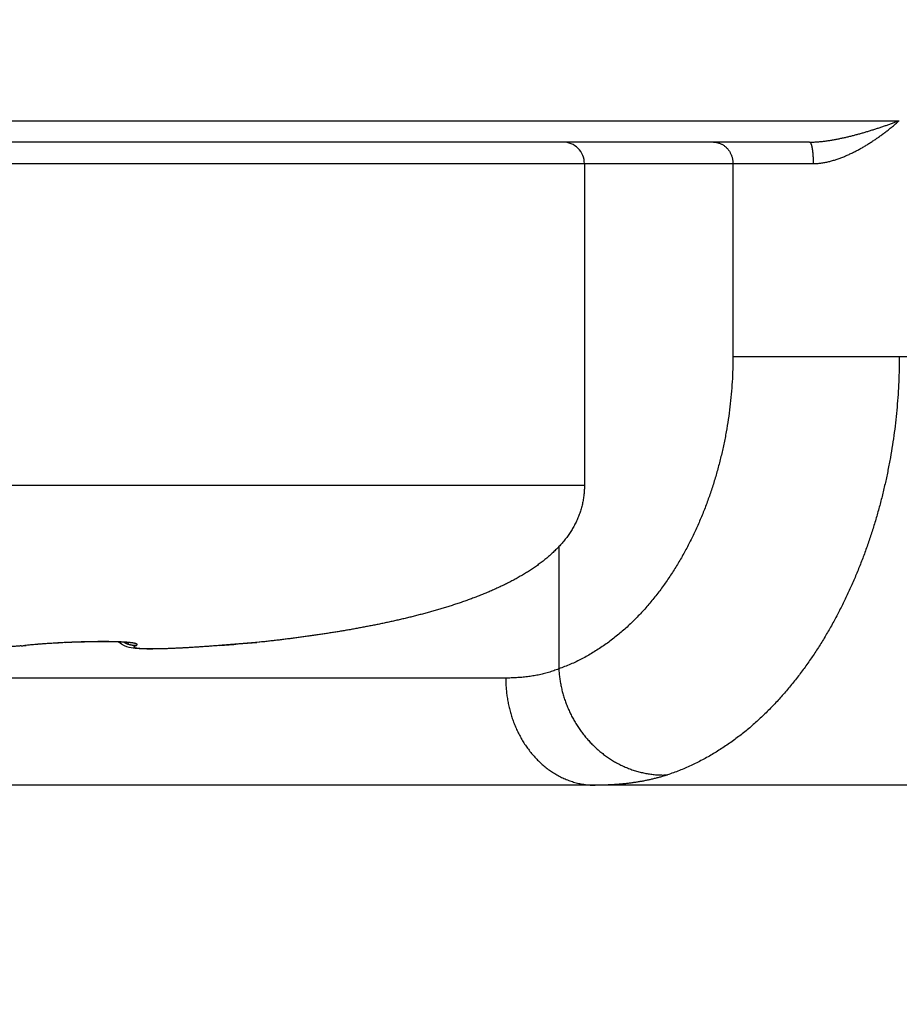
# Model space of a CAD drawing. Header units: millimetres. Extents: x 0 to 1300, y 0 to 891.
# Tile 94 of 141: x 405.87 to 409.97, y 463.58 to 468.17. Entities that reach past the tile are written whole.
import ezdxf

# ---------------------------------------------------------------- set-up
doc = ezdxf.new("R2010")
doc.units = ezdxf.units.MM
doc.header["$LTSCALE"] = 0.545669
doc.layers.add('NoLayerName_001', color=7, linetype='Continuous')
doc.styles.get("Standard").update_dxf_attribs({"font": 'txt', "bigfont": 'extfont2'})
doc.dimstyles.get("Standard").update_dxf_attribs({"dimtxt": 2.5, "dimasz": 2.5, "dimexe": 1, "dimexo": 1, "dimtad": 1, "dimdec": 3, "dimzin": 0, "dimdsep": 46, "dimtxsty": 'Standard', "dimcen": 2.5, "dimadec": 3, "dimazin": 0, "dimtfac": 0.75, "dimtdec": 3, "dimtmove": 0, "dimatfit": 3, "dimfxl": 1, "dimarcsym": 0})

# ---------------------------------------------------------------- blocks, each defined once
blk = doc.blocks.new('_OPEN30')
at = {"color": 0, "linetype": 'ByBlock', "lineweight": -2}
for p, q in [((-1, 0.267949), (0, 0)), ((0, 0), (-1, -0.267949)), ((0, 0), (-1, 0))]:
    blk.add_line(p, q, dxfattribs=at)
blk = doc.blocks.new('*D53')
at = {"layer": 'Defpoints', "color": 0}
for p in [(361.0501, 468.022), (415.0001, 467.2794), (361.0501, 447.6622)]:
    blk.add_point(p, dxfattribs=at)
at = {"layer": 'NoLayerName_001', "color": 0, "linetype": 'Continuous', "lineweight": 13}
for p, q in [((361.0501, 465.022), (361.0501, 444.6622)), ((415.0001, 464.2794), (415.0001, 444.6622)), ((410.5001, 447.6622), (365.5501, 447.6622))]:
    blk.add_line(p, q, dxfattribs=at)
at = {"layer": 'NoLayerName_001', "color": 0, "lineweight": 13, "xscale": 4.5, "yscale": 4.5, "zscale": 4.5, "rotation": 180}
blk.add_blockref('_OPEN30', (361.0501, 447.6622), dxfattribs=at)
at = {"layer": 'NoLayerName_001', "color": 0, "lineweight": 13, "xscale": 4.5, "yscale": 4.5, "zscale": 4.5}
blk.add_blockref('_OPEN30', (415.0001, 447.6622), dxfattribs=at)
at = {"layer": 'NoLayerName_001', "color": 0, "lineweight": 13, "insert": (388.0251, 456.8152), "char_height": 10.5, "attachment_point": 5}
blk.add_mtext('\\W0.8000;５４', dxfattribs=at)
blk = doc.blocks.new('*D54')
at = {"layer": 'Defpoints', "color": 0}
for p in [(327.5, 537.5), (625, 535), (327.5, 404.6746)]:
    blk.add_point(p, dxfattribs=at)
at = {"layer": 'NoLayerName_001', "color": 0, "linetype": 'Continuous', "lineweight": 13}
for p, q in [((327.5, 534.5), (327.5, 401.6746)), ((625, 532), (625, 401.6746)), ((620.5, 404.6746), (332, 404.6746))]:
    blk.add_line(p, q, dxfattribs=at)
at = {"layer": 'NoLayerName_001', "color": 0, "lineweight": 13, "xscale": 4.5, "yscale": 4.5, "zscale": 4.5}
for p, rotation in [((327.5, 404.6746), 180), ((625, 404.6746), 360)]:
    blk.add_blockref('_OPEN30', p, dxfattribs=dict(at, rotation=rotation))
at = {"layer": 'NoLayerName_001', "color": 0, "lineweight": 13, "insert": (476.25, 413.8959), "char_height": 10.5, "attachment_point": 5}
blk.add_mtext('\\W0.8000;２９８', dxfattribs=at)

msp = doc.modelspace()

# ---------------------------------------------------------------- linework, layer by layer
at = {"layer": 'NoLayerName_001', "color": 60, "linetype": 'Continuous', "lineweight": 25}
for p, q in [((403.04653548, 467.7), (409.96868114, 467.7)), ((409.5505018, 467.6), (403.48031699, 467.6)), ((403.48498241, 467.5), (409.56711399, 467.5)), ((408.5005072, 467.5), (408.5005072, 466)), ((409.19298821, 467.5), (409.19298821, 466.6)), ((409.19298821, 466.6), (415.0505072, 466.6)), ((403.40102091, 466), (408.5005072, 466)), ((408.38078356, 465.7124272), (408.38078356, 465.14279636)), ((406.20692969, 465.26890948), (406.18396997, 465.26849149)), ((406.22468528, 465.26912375), (406.2033344, 465.26885602)), ((406.24171316, 465.26923243), (406.22198856, 465.2690997)), ((406.25796138, 465.26923616), (406.23986412, 465.26922467)), ((406.27338403, 465.26913885), (406.25690046, 465.26923711)), ((406.28792609, 465.2689476), (406.27338403, 465.26913885)), ((406.30236945, 465.26864772), (406.28820351, 465.26894494)), ((407.00924146, 465.26962747), (406.96707468, 465.26593614)), ((407.01161978, 465.26986519), (406.99494343, 465.26839635)), ((407.01162378, 465.26986513), (407.00924146, 465.26962747)), ((405.91262387, 465.25343748), (405.86719246, 465.2491339)), ((405.89038605, 465.25190123), (405.89772086, 465.25198859)), ((405.93166602, 465.25514908), (405.90914629, 465.25310481)), ((405.95151731, 465.25680001), (405.92720882, 465.25475908)), ((405.9655292, 465.25789182), (405.94605015, 465.25635882)), ((405.98552168, 465.25935199), (405.95151731, 465.25680001)), ((406.00590252, 465.26073142), (405.97201472, 465.25837815)), ((406.02655143, 465.26201958), (405.99301834, 465.25987093)), ((406.04735322, 465.2632109), (406.01439317, 465.26127129)), ((406.06819694, 465.26430416), (406.03600948, 465.26257465)), ((406.08897919, 465.26529456), (406.05773864, 465.26377091)), ((406.10959576, 465.26617561), (406.07945842, 465.26485338)), ((406.12995142, 465.26694547), (406.10105636, 465.26582117)), ((406.14994756, 465.26760551), (406.12241303, 465.26667291)), ((406.1694909, 465.26815362), (406.14341928, 465.26740247)), ((406.18850847, 465.2685877), (406.16397145, 465.26800775)), ((406.31549616, 465.26826), (406.30154164, 465.26866871)), ((406.32751692, 465.26779295), (406.31419124, 465.26830594)), ((406.3383877, 465.26725466), (406.32584385, 465.26786565)), ((406.81187157, 465.25285147), (406.75923544, 465.24868304)), ((406.79994107, 465.25190122), (406.7992163, 465.25181861)), ((406.96707468, 465.26593614), (406.81187157, 465.25285147)), ((406.99494343, 465.26839635), (406.97321276, 465.26649662)), ((408.13330818, 465.1), (402.94350867, 465.1)), ((412.0505072, 464.6), (378.65050728, 464.6))]:
    msp.add_line(p, q, dxfattribs=at)
for points in [[(406.34222038, 465.25769316), (406.32935259, 465.26737931), (406.32902541, 465.26771826)], [(406.37434341, 465.26407738), (406.37534885, 465.26382051), (406.37529416, 465.26382357), (406.37307726, 465.26419481), (406.3691348, 465.26473527), (406.36352661, 465.26536594), (406.35647906, 465.26601736), (406.34804718, 465.26665776), (406.3383877, 465.26725466)], [(406.43562032, 465.23599932), (406.42489219, 465.2365016), (406.41486472, 465.23716749), (406.4053971, 465.2380281), (406.39619447, 465.23915417), (406.387035, 465.24065374), (406.37740535, 465.24276623), (406.36674592, 465.24592637), (406.35508952, 465.25062039), (406.34222038, 465.25769316)], [(406.75923544, 465.24868304), (406.73036549, 465.24657042), (406.70252167, 465.24465796), (406.67575915, 465.24294102), (406.65012351, 465.24141454), (406.62565354, 465.24007326), (406.60237743, 465.2389116), (406.58032045, 465.23792409), (406.5594849, 465.23710462), (406.53986681, 465.23644735), (406.52147276, 465.23594729), (406.50429688, 465.23559939), (406.48832022, 465.23539873), (406.47352204, 465.23534095), (406.45984551, 465.2354225), (406.44724808, 465.23564137), (406.43562032, 465.23599932)]]:
    msp.add_lwpolyline(points, dxfattribs=at)
for centre, radius, start, end in [((408.4005072, 467.5), 0.1, 0, 90.00003081), ((405.67395876, 467.4053112), 2.16425859, 275.28918531, 275.7392084), ((406.11916145, 462.97710078), 2.2862806, 95.56642768, 95.74288518), ((406.16017461, 462.54901267), 2.71632837, 95.00032366, 95.55156385), ((404.27606795, 496.25033367), 31.10100881, 274.654719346, 274.975059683)]:
    msp.add_arc(centre, radius, start, end, dxfattribs=at)
for points, knots in [([(409.5505018, 467.6), (409.55625577, 467.60010375), (409.56776971, 467.6001652), (409.58502045, 467.6011342), (409.60224546, 467.60255891), (409.6194347, 467.60448362), (409.6365797, 467.60682776), (409.65367147, 467.60954492), (409.67070353, 467.61257782), (409.68767398, 467.61588204), (409.70458129, 467.61944325), (409.72142874, 467.62324377), (409.73821984, 467.62726711), (409.75495816, 467.63149644), (409.77164721, 467.63591523), (409.78829074, 467.64050606), (409.80489027, 467.64525957), (409.82144674, 467.65016807), (409.83796117, 467.65522341), (409.85443457, 467.66041755), (409.87086794, 467.66574245), (409.88726233, 467.67119001), (409.90361863, 467.6767524), (409.9199382, 467.68242068), (409.93622082, 467.68819014), (409.95247205, 467.6940403), (409.96327606, 467.69802025), (409.96868114, 467.7)], [0, 0, 0, 0, 0.01726471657, 0.03453493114, 0.05181698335, 0.06911224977, 0.08641767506, 0.1037262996, 0.12102782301, 0.13831517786, 0.15559157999, 0.17286081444, 0.19012593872, 0.207389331, 0.22465273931, 0.24191731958, 0.2591836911, 0.27645217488, 0.2937228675, 0.31099565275, 0.32827021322, 0.34554604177, 0.362822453, 0.38009859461, 0.39737345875, 0.41464589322, 0.43191461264, 0.43191461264, 0.43191461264, 0.43191461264]), ([(409.56711399, 467.5), (409.57318954, 467.5002073), (409.58536448, 467.50033038), (409.60355087, 467.50226894), (409.62163953, 467.50511668), (409.63958899, 467.50896107), (409.65736367, 467.51363949), (409.67492619, 467.51905869), (409.69225262, 467.52510582), (409.70933183, 467.53171021), (409.72616319, 467.53883516), (409.74275963, 467.54644188), (409.75913408, 467.55449344), (409.77529959, 467.56295251), (409.79126922, 467.57178188), (409.80705646, 467.58094481), (409.82266153, 467.59042822), (409.83808445, 467.60021878), (409.85332529, 467.61030321), (409.8683841, 467.62066822), (409.88326091, 467.63130055), (409.89795592, 467.64218678), (409.91246865, 467.65331421), (409.92680107, 467.66466737), (409.94094615, 467.67624112), (409.95493032, 467.6879919), (409.96408516, 467.69601441), (409.96868114, 467.7)], [0, 0, 0, 0, 0.01823726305, 0.03649870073, 0.05480457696, 0.07315669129, 0.09154070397, 0.10992838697, 0.12828100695, 0.14658411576, 0.16485384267, 0.18310442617, 0.20134670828, 0.2195883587, 0.23783411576, 0.25608618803, 0.27434556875, 0.29261260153, 0.31088695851, 0.32916767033, 0.34745315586, 0.36574125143, 0.38402923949, 0.4023138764, 0.42059141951, 0.4388576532, 0.45710791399, 0.45710791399, 0.45710791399, 0.45710791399]), ([(409.10155086, 467.6), (409.10352814, 467.59992637), (409.10749582, 467.59988471), (409.11341875, 467.59918487), (409.11929726, 467.59812181), (409.12509638, 467.59663919), (409.13078335, 467.59476952), (409.13632563, 467.5925211), (409.14169422, 467.58990609), (409.14686771, 467.58693903), (409.15182977, 467.58363374), (409.15656491, 467.58000333), (409.16105758, 467.57606088), (409.16529253, 467.5718198), (409.16925233, 467.56729321), (409.17292906, 467.56250496), (409.17631773, 467.55748145), (409.17941232, 467.55224856), (409.18220697, 467.54683235), (409.18469575, 467.54125878), (409.18687263, 467.53555381), (409.18873189, 467.5297434), (409.19026641, 467.52385346), (409.19147422, 467.51791), (409.19233401, 467.51193863), (409.19289604, 467.50596637), (409.1929294, 467.50198245), (409.19298821, 467.5)], [0, 0, 0, 0, 0.0059359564, 0.01189258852, 0.01786556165, 0.02384845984, 0.02983344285, 0.03581188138, 0.04177744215, 0.04773460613, 0.05369022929, 0.05965058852, 0.06562157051, 0.07160886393, 0.07761789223, 0.0836512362, 0.08970814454, 0.09578568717, 0.10187914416, 0.10798236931, 0.11408813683, 0.12018847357, 0.1262749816, 0.13233915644, 0.13837270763, 0.14436788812, 0.1503178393, 0.1503178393, 0.1503178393, 0.1503178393]), ([(409.5505018, 467.6), (409.55137909, 467.59956223), (409.55339028, 467.59895274), (409.55506464, 467.59630394), (409.55639299, 467.59367151), (409.55740485, 467.59090506), (409.55834407, 467.58812607), (409.55917577, 467.5852956), (409.55992337, 467.58243128), (409.5605937, 467.57953767), (409.56119804, 467.5766229), (409.56174646, 467.57369414), (409.56224935, 467.57075851), (409.56271738, 467.56782126), (409.56315196, 467.56488411), (409.56355472, 467.56194712), (409.56392736, 467.55901002), (409.56427159, 467.55607251), (409.56458909, 467.55313432), (409.56488159, 467.55019515), (409.56515077, 467.54725473), (409.56539833, 467.54431276), (409.56562598, 467.54136897), (409.5658354, 467.5384231), (409.56602834, 467.53547505), (409.56620504, 467.53252486), (409.56636561, 467.52957273), (409.56651021, 467.52661891), (409.56663898, 467.52366366), (409.56675207, 467.52070722), (409.5668496, 467.51774985), (409.56693175, 467.51479181), (409.5669986, 467.51183334), (409.56705046, 467.5088747), (409.56708687, 467.50591614), (409.56711026, 467.50295792), (409.56711155, 467.5009859), (409.56711399, 467.5)], [0, 0, 0, 0, 0.00294135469, 0.00601679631, 0.00895529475, 0.01187929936, 0.01481522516, 0.01776402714, 0.02072485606, 0.02369569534, 0.02667353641, 0.02965454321, 0.0326342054, 0.03560849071, 0.03857726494, 0.04154140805, 0.04450174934, 0.04745906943, 0.0504141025, 0.05336753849, 0.05632002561, 0.05927217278, 0.06222455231, 0.06517770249, 0.06813204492, 0.07108755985, 0.0740440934, 0.07700148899, 0.07995958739, 0.08291822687, 0.08587724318, 0.08883646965, 0.09179573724, 0.0947548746, 0.09771370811, 0.10067206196, 0.10362975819, 0.10362975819, 0.10362975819, 0.10362975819]), ([(409.19298821, 466.6), (409.19269568, 466.58042255), (409.19253585, 466.5412336), (409.18973953, 466.48247785), (409.18541883, 466.42376216), (409.17930076, 466.36515152), (409.17146268, 466.3067074), (409.16188794, 466.24849223), (409.1505851, 466.19056817), (409.13755585, 466.13299748), (409.12280405, 466.07584231), (409.10633182, 466.01916526), (409.08814643, 465.96302892), (409.06823543, 465.90750476), (409.04656327, 465.85267658), (409.02309995, 465.79862872), (408.99781417, 465.74544605), (408.97067481, 465.69321344), (408.94165112, 465.64201554), (408.91071069, 465.5919385), (408.87783505, 465.5430746), (408.84299465, 465.49555641), (408.80612822, 465.44957819), (408.76719344, 465.40534517), (408.72614619, 465.36306522), (408.68294279, 465.32294696), (408.63755451, 465.28520973), (408.59001256, 465.25012082), (408.54044909, 465.21791044), (408.48895106, 465.18907275), (408.43592206, 465.16328758), (408.39901621, 465.14993935), (408.38078356, 465.14279636)], [0, 0, 0, 0, 0.0587388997, 0.1175499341, 0.1764223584, 0.235345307, 0.2943079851, 0.3532998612, 0.4123108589, 0.4713315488, 0.5303533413, 0.5893686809, 0.6483710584, 0.7073509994, 0.7662981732, 0.8252077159, 0.8840809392, 0.9429257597, 1.0017571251, 1.0605974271, 1.1194759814, 1.1783930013, 1.2373129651, 1.2962172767, 1.3551102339, 1.4140213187, 1.4730072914, 1.5320958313, 1.591191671, 1.6502065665, 1.7090899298, 1.7678356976, 1.7678356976, 1.7678356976, 1.7678356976]), ([(409.96862735, 466.60000004), (409.96840958, 466.5803209), (409.96829247, 466.54093445), (409.96620252, 466.48185758), (409.96297216, 466.42277923), (409.9583978, 466.3637394), (409.95253819, 466.30477617), (409.94538169, 466.24592815), (409.93693554, 466.18723379), (409.92720192, 466.1287316), (409.91618436, 466.07046005), (409.90388601, 466.01245765), (409.89031013, 465.95476288), (409.87546001, 465.89741422), (409.85933856, 465.84045021), (409.84194952, 465.78390689), (409.82328854, 465.72781753), (409.80334053, 465.67221392), (409.78209137, 465.6171247), (409.75952667, 465.5625784), (409.73563131, 465.50860418), (409.71039584, 465.45523411), (409.68379817, 465.40251623), (409.65580556, 465.35051491), (409.62639053, 465.29929734), (409.59552455, 465.24893156), (409.56318336, 465.19948927), (409.52934501, 465.15105454), (409.49398634, 465.1037273), (409.4570895, 465.05761261), (409.41863559, 465.01281646), (409.37860518, 464.96943942), (409.33693697, 464.9276135), (409.29356454, 464.8874735), (409.24842944, 464.84915496), (409.20150936, 464.81283624), (409.15288408, 464.77865443), (409.10259842, 464.74693833), (409.05098988, 464.7174449), (409.01519092, 464.70052904), (408.99748265, 464.69173681)], [0, 0, 0, 0, 0.0590410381, 0.1181498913, 0.1773167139, 0.2365314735, 0.2957840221, 0.3550641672, 0.4143617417, 0.473666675, 0.5329690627, 0.5922592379, 0.651527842, 0.7107658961, 0.769964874, 0.8291169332, 0.888221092, 0.9472857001, 1.006321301, 1.0653401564, 1.124356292, 1.1833847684, 1.2424280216, 1.3014788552, 1.3605340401, 1.4195950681, 1.4786680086, 1.5377486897, 1.5968193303, 1.6558681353, 1.714891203, 1.7738946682, 1.832904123, 1.8919633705, 1.9511330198, 2.0104670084, 2.0699073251, 2.1293681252, 2.1887799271, 2.2480924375, 2.2480924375, 2.2480924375, 2.2480924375]), ([(408.5005072, 466), (408.50031311, 465.9925694), (408.50021411, 465.97769168), (408.4983292, 465.95544541), (408.49534134, 465.93332935), (408.49102063, 465.91143223), (408.48544088, 465.88982082), (408.47860313, 465.8685604), (408.47055559, 465.84771148), (408.46136646, 465.82732712), (408.45109978, 465.80746329), (408.43982044, 465.78817361), (408.42758328, 465.76950381), (408.41445452, 465.75147285), (408.40049415, 465.73408567), (408.3857776, 465.71733163), (408.37039072, 465.70118669), (408.35440384, 465.68563075), (408.33787306, 465.67064821), (408.32085352, 465.65621869), (408.30339875, 465.64232144), (408.28555748, 465.62893217), (408.26736476, 465.61603308), (408.24885151, 465.6036028), (408.23004745, 465.59161945), (408.21098178, 465.58005954), (408.19167858, 465.56890312), (408.17215734, 465.5581336), (408.15243711, 465.54773278), (408.13253654, 465.5376827), (408.11247315, 465.52796439), (408.09226017, 465.51856369), (408.07190941, 465.50946614), (408.05143237, 465.50065708), (408.03084038, 465.49212153), (408.01014353, 465.48384516), (407.98934879, 465.47581906), (407.96846383, 465.46803051), (407.94749244, 465.460478), (407.92645212, 465.45311851), (407.91235604, 465.44841531), (407.90531667, 465.44603832)], [0, 0, 0, 0, 0.02229940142, 0.04461269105, 0.0669222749, 0.08922374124, 0.11152776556, 0.13384619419, 0.15618438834, 0.17853717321, 0.20089273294, 0.22323376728, 0.24554347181, 0.26783315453, 0.29012063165, 0.31241436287, 0.33471210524, 0.35701209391, 0.37931817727, 0.40162949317, 0.42394010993, 0.44624283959, 0.4685406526, 0.49083721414, 0.5131335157, 0.53542821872, 0.55772133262, 0.58001466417, 0.60230867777, 0.62460244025, 0.64689438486, 0.66918527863, 0.69147611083, 0.71376705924, 0.73605754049, 0.75834705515, 0.780636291, 0.80292572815, 0.82521543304, 0.84750509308, 0.86979469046, 0.86979469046, 0.86979469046, 0.86979469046]), ([(407.90531667, 465.44603832), (407.89825462, 465.44372895), (407.88414583, 465.43906186), (407.8628883, 465.4323505), (407.84157878, 465.4258032), (407.82021072, 465.4194447), (407.79879076, 465.41325958), (407.777322, 465.40724319), (407.7558085, 465.40138797), (407.73425405, 465.39568724), (407.71266236, 465.39013367), (407.69103626, 465.38472145), (407.66937736, 465.37944749), (407.64768711, 465.3743081), (407.62596688, 465.36929975), (407.60421809, 465.36441886), (407.58244212, 465.35966186), (407.56064038, 465.35502517), (407.53881426, 465.35050523), (407.51696515, 465.34609845), (407.49509444, 465.34180128), (407.47320341, 465.33761009), (407.45129302, 465.33352221), (407.42936415, 465.32953502), (407.40741761, 465.32564591), (407.38545425, 465.32185223), (407.36347489, 465.31815135), (407.34148036, 465.31454064), (407.31947151, 465.31101746), (407.29744916, 465.3075792), (407.27541414, 465.30422321), (407.25336728, 465.30094684), (407.23130929, 465.29774756), (407.20924065, 465.29462406), (407.18716177, 465.29157495), (407.16507307, 465.2885988), (407.14297495, 465.28569439), (407.1208679, 465.28285961), (407.09875202, 465.28009581), (407.07662892, 465.27739134), (407.06187256, 465.27565251), (407.05449537, 465.27477508)], [0, 0, 0, 0, 0.02229015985, 0.04458134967, 0.06687382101, 0.08916761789, 0.11146258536, 0.13375837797, 0.15605446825, 0.17835015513, 0.20064458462, 0.22293735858, 0.24522885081, 0.26751942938, 0.28980939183, 0.31209896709, 0.33438831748, 0.35667754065, 0.37896667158, 0.40125568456, 0.42354449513, 0.44583301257, 0.4681213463, 0.49040964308, 0.51269801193, 0.53498652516, 0.55727521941, 0.57956409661, 0.60185312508, 0.62414224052, 0.64643134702, 0.66872031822, 0.69100905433, 0.71329758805, 0.73558596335, 0.75787420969, 0.78016234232, 0.80245036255, 0.82473825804, 0.84702600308, 0.86931355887, 0.86931355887, 0.86931355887, 0.86931355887]), ([(406.35446843, 465.26743893), (406.3496811, 465.26769736), (406.34010852, 465.26825872), (406.32573579, 465.26883381), (406.31135779, 465.26927566), (406.29697475, 465.26957488), (406.28258906, 465.26976048), (406.26820247, 465.2698509), (406.25381631, 465.26986852), (406.23943121, 465.26981723), (406.22504735, 465.2696995), (406.21066474, 465.26951815), (406.1962834, 465.26927592), (406.18190337, 465.26897557), (406.16752466, 465.26861984), (406.15314731, 465.26821154), (406.13877136, 465.26775323), (406.12439693, 465.26724534), (406.11002416, 465.26668847), (406.0956532, 465.26608318), (406.0812842, 465.26543003), (406.06691729, 465.26472957), (406.05255262, 465.2639824), (406.03819034, 465.26318898), (406.02383059, 465.26235019), (406.00947369, 465.26146417), (405.99512005, 465.26052832), (405.98077007, 465.25953999), (405.96642411, 465.2584974), (405.95208279, 465.25739537), (405.93774566, 465.25624147), (405.92819278, 465.25541089), (405.92341571, 465.25500326)], [0, 0, 0, 0, 0.01438290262, 0.02876623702, 0.04315085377, 0.05753691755, 0.07192399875, 0.08631116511, 0.10069730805, 0.11508234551, 0.12946656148, 0.14385020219, 0.15823347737, 0.17261656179, 0.18699959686, 0.2013826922, 0.21576591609, 0.23014928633, 0.24453280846, 0.25891648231, 0.27330030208, 0.28768425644, 0.30206832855, 0.31645249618, 0.33083672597, 0.34522093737, 0.35960504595, 0.37398899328, 0.38837274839, 0.40275630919, 0.41713970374, 0.4315229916, 0.4315229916, 0.4315229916, 0.4315229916]), ([(407.05449537, 465.27477508), (407.04711574, 465.27391919), (407.03235897, 465.27218636), (407.01759256, 465.27053782), (407.01021061, 465.26970301)], [0, 0, 0, 0, 0.022287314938, 0.044574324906, 0.044574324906, 0.044574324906, 0.044574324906]), ([(405.87346584, 465.25026777), (405.86726804, 465.24971649), (405.85487522, 465.24858117), (405.8362687, 465.24707477), (405.81765334, 465.24567706), (405.79902833, 465.24440273), (405.78039533, 465.24323897), (405.76175531, 465.24218032), (405.74310945, 465.24121937), (405.72445886, 465.24034921), (405.70580467, 465.23956296), (405.68714788, 465.238853), (405.66848909, 465.23821581), (405.64982859, 465.23765077), (405.63116657, 465.23715655), (405.61250326, 465.23673204), (405.59383883, 465.23637603), (405.57517351, 465.23608752), (405.55650749, 465.23586466), (405.53784096, 465.23570889), (405.51917415, 465.23560929), (405.50672949, 465.23560385), (405.5005072, 465.23559351)], [0, 0, 0, 0, 0.01866678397, 0.03733380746, 0.05600141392, 0.07466980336, 0.09333904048, 0.11200906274, 0.13067968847, 0.14935062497, 0.16802147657, 0.18669177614, 0.20536135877, 0.22403033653, 0.24269881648, 0.26136689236, 0.28003464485, 0.29870214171, 0.31736943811, 0.33603657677, 0.35470358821, 0.37337049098, 0.37337049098, 0.37337049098, 0.37337049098]), ([(406.41006222, 465.25190122), (406.40906541, 465.25186712), (406.40707132, 465.25177609), (406.40407525, 465.25177639), (406.40107797, 465.25185786), (406.39808206, 465.25203487), (406.39509085, 465.25230302), (406.39210749, 465.25266294), (406.38913516, 465.25311393), (406.38617703, 465.25365562), (406.38323628, 465.25428758), (406.38031607, 465.25500938), (406.37741957, 465.25582059), (406.37454957, 465.25671975), (406.37170885, 465.25770545), (406.36890017, 465.2587763), (406.36612624, 465.25993081), (406.36338997, 465.26116781), (406.36069356, 465.26248502), (406.35804178, 465.2638843), (406.35542989, 465.265352), (406.35373476, 465.26640616), (406.35288198, 465.26692345)], [0, 0, 0, 0, 0.002992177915, 0.005987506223, 0.008985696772, 0.011986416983, 0.014989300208, 0.017993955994, 0.020999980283, 0.024006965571, 0.027014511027, 0.030022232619, 0.033029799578, 0.036036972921, 0.039043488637, 0.042049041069, 0.045053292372, 0.048055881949, 0.051056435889, 0.054054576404, 0.057049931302, 0.060042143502, 0.060042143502, 0.060042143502, 0.060042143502]), ([(406.37886579, 465.26552417), (406.37847924, 465.2655628), (406.37770619, 465.26564073), (406.37654623, 465.26575359), (406.37538603, 465.26586406), (406.37422557, 465.26597169), (406.37306487, 465.26607663), (406.37190393, 465.26617884), (406.37074276, 465.26627836), (406.36958137, 465.26637527), (406.36841977, 465.26646967), (406.36725797, 465.26656164), (406.366096, 465.26665128), (406.36493384, 465.26673868), (406.36338409, 465.26685233), (406.36144652, 465.26698928), (406.3591209, 465.2671459), (406.35679491, 465.2672964), (406.35524389, 465.26739094), (406.35446843, 465.26743893)], [0, 0, 0, 0, 0.0011654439, 0.002330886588, 0.003496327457, 0.004661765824, 0.005827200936, 0.006992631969, 0.008158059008, 0.009323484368, 0.010488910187, 0.011654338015, 0.012819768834, 0.013985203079, 0.01515064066, 0.017481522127, 0.019812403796, 0.02214326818, 0.024474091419, 0.024474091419, 0.024474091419, 0.024474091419]), ([(406.41006222, 465.25190122), (406.41041657, 465.25206136), (406.4111308, 465.25236955), (406.41216731, 465.25290355), (406.41317344, 465.25349629), (406.41410655, 465.2542022), (406.41494512, 465.25503533), (406.4153449, 465.25621083), (406.41490777, 465.25737527), (406.41403431, 465.25817177), (406.41305589, 465.25881399), (406.41202072, 465.25934827), (406.41095467, 465.25981717), (406.4098606, 465.26022589), (406.40874744, 465.26058928), (406.40762213, 465.26091914), (406.40649155, 465.26122973), (406.40535807, 465.26152441), (406.40422206, 465.26180314), (406.40308372, 465.2620669), (406.40194316, 465.26231647), (406.40080053, 465.26255265), (406.39965595, 465.26277624), (406.39850956, 465.26298806), (406.39736148, 465.26318891), (406.39621187, 465.26337959), (406.39506084, 465.2635609), (406.39390853, 465.26373366), (406.39275507, 465.26389867), (406.39160061, 465.26405672), (406.39044526, 465.26420863), (406.38928916, 465.2643552), (406.38813245, 465.26449724), (406.38697526, 465.26463554), (406.38581772, 465.26477095), (406.38465984, 465.26490356), (406.38350165, 465.26503335), (406.38234314, 465.26516037), (406.38118433, 465.2652845), (406.38002525, 465.26540619), (406.37925226, 465.26548462), (406.37886579, 465.26552417)], [0, 0, 0, 0, 0.001166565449, 0.002332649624, 0.003496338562, 0.004663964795, 0.005839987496, 0.00700433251, 0.008156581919, 0.009339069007, 0.010503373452, 0.011665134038, 0.012828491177, 0.013995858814, 0.015167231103, 0.016340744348, 0.017513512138, 0.01868454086, 0.019854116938, 0.021022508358, 0.022189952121, 0.023356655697, 0.024522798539, 0.025688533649, 0.02685398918, 0.028019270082, 0.029184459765, 0.030349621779, 0.031514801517, 0.032680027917, 0.033845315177, 0.035010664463, 0.03617606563, 0.037341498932, 0.03850694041, 0.039672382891, 0.040837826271, 0.042003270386, 0.043168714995, 0.044334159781, 0.045499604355, 0.045499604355, 0.045499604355, 0.045499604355]), ([(406.47264076, 465.2356196), (406.47132437, 465.23563043), (406.46869156, 465.23564861), (406.46474253, 465.23569672), (406.46079365, 465.23575868), (406.45684501, 465.23583779), (406.4528967, 465.23593446), (406.44894894, 465.23605194), (406.44500201, 465.2361935), (406.44105621, 465.23636233), (406.43711187, 465.23656184), (406.43316936, 465.23679472), (406.4292295, 465.23706872), (406.42529325, 465.23739141), (406.42136252, 465.23777697), (406.41743937, 465.23823583), (406.41353205, 465.23881166), (406.40964017, 465.23949761), (406.40582696, 465.24056706), (406.40211995, 465.24151581), (406.39934918, 465.24560773), (406.40320747, 465.24837603), (406.40637337, 465.25030542), (406.40886195, 465.25134783), (406.41006222, 465.25190122)], [0, 0, 0, 0, 0.003949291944, 0.00789859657, 0.011847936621, 0.015797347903, 0.019746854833, 0.023696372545, 0.027645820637, 0.03159517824, 0.035544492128, 0.039493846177, 0.043443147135, 0.047392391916, 0.051341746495, 0.055291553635, 0.059240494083, 0.063189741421, 0.067141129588, 0.071088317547, 0.074759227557, 0.07868753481, 0.082634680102, 0.086599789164, 0.086599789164, 0.086599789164, 0.086599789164]), ([(406.79994107, 465.25190122), (406.79600459, 465.25158402), (406.788132, 465.25094458), (406.77632069, 465.25001567), (406.76450792, 465.24910522), (406.75269345, 465.24821676), (406.74087737, 465.24734971), (406.72905969, 465.24650459), (406.71724042, 465.24568161), (406.7054196, 465.2448811), (406.69359725, 465.2441033), (406.68177337, 465.24334908), (406.66994796, 465.24261943), (406.65812103, 465.24191527), (406.64629259, 465.24123756), (406.63446263, 465.24058725), (406.62263117, 465.23996531), (406.612113, 465.23943844), (406.60290863, 465.23899737), (406.59501849, 465.23863369), (406.58712768, 465.23828502), (406.57923619, 465.23795202), (406.57134403, 465.23763528), (406.56345119, 465.2373358), (406.55555767, 465.23705466), (406.54766348, 465.2367929), (406.53976864, 465.23655155), (406.53187316, 465.23633185), (406.52397705, 465.23613588), (406.51739646, 465.23599397), (406.5121317, 465.23589427), (406.50818299, 465.23582665), (406.50423416, 465.2357665), (406.5002852, 465.23571436), (406.49633615, 465.23567074), (406.49238701, 465.23563615), (406.48843781, 465.23561114), (406.48448856, 465.23559606), (406.48053928, 465.23559199), (406.47658999, 465.23559741), (406.47395717, 465.23561322), (406.47264076, 465.2356196)], [0, 0, 0, 0, 0.01184773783, 0.02369551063, 0.0355433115, 0.04739113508, 0.05923897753, 0.07108683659, 0.08293471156, 0.09478260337, 0.10663051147, 0.11847842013, 0.13032631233, 0.14217417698, 0.15402200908, 0.16586980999, 0.17771758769, 0.18956535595, 0.19746386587, 0.20536237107, 0.21326087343, 0.22115937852, 0.22905789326, 0.23695641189, 0.24485492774, 0.25275344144, 0.26065196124, 0.2685504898, 0.27644901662, 0.28434754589, 0.28829681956, 0.29224610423, 0.2961953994, 0.30014469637, 0.30409398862, 0.30804327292, 0.31199254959, 0.31594182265, 0.31989110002, 0.3238403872, 0.32778967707, 0.32778967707, 0.32778967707, 0.32778967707]), ([(408.38078356, 465.14279636), (408.37686972, 465.14126955), (408.36906935, 465.13814183), (408.3571984, 465.13389235), (408.34523751, 465.12989711), (408.33317767, 465.12619658), (408.32103359, 465.12276978), (408.30881221, 465.11961287), (408.2965209, 465.1167186), (408.28416608, 465.11408051), (408.27175426, 465.11169185), (408.25929192, 465.10954597), (408.24678554, 465.10763618), (408.23424158, 465.10595582), (408.22166655, 465.10449821), (408.2090669, 465.1032567), (408.19644912, 465.10222449), (408.18381969, 465.10139544), (408.1711851, 465.10076092), (408.15855179, 465.10032156), (408.14592636, 465.10004354), (408.13751225, 465.10002869), (408.13330818, 465.1)], [0, 0, 0, 0, 0.01260334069, 0.02520928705, 0.03781892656, 0.05043255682, 0.06304976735, 0.0756708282, 0.0882970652, 0.10092937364, 0.11356814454, 0.12621328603, 0.13886424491, 0.15152002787, 0.16417922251, 0.17684001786, 0.18950022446, 0.20215729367, 0.21480833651, 0.22745014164, 0.24007919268, 0.25269168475, 0.25269168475, 0.25269168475, 0.25269168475]), ([(408.38078184, 465.14279636), (408.38136151, 465.13538885), (408.38229729, 465.12054091), (408.38505143, 465.09837342), (408.3886013, 465.07629247), (408.39308309, 465.0543496), (408.39844707, 465.03258314), (408.40469346, 465.01103494), (408.41180911, 464.98974593), (408.41978448, 464.96875728), (408.4286091, 464.94811004), (408.43827285, 464.92784527), (408.44875641, 464.90799938), (408.46004066, 464.88860812), (408.47210656, 464.86970718), (408.48493507, 464.85133227), (408.49850716, 464.8335191), (408.51280385, 464.81630341), (408.5278061, 464.79972092), (408.54349484, 464.78380765), (408.55984958, 464.76860022), (408.57684205, 464.75412898), (408.59444373, 464.74042503), (408.61262623, 464.72751985), (408.63136158, 464.71544266), (408.65063, 464.70423031), (408.67041589, 464.69392337), (408.69070318, 464.68456021), (408.71147125, 464.67618474), (408.73267818, 464.66883309), (408.75425942, 464.6625244), (408.7761435, 464.65728474), (408.79825757, 464.6531441), (408.82052949, 464.65011506), (408.84288498, 464.64827643), (408.86525767, 464.64746077), (408.88014421, 464.6480989), (408.88757728, 464.64827028)], [0, 0, 0, 0, 0.02229046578, 0.04461894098, 0.06698107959, 0.08937181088, 0.11178558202, 0.13421659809, 0.15665906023, 0.17910740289, 0.20155653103, 0.22400224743, 0.24644158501, 0.26887175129, 0.29129007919, 0.31369424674, 0.33608249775, 0.35845386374, 0.38080838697, 0.40314734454, 0.42547270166, 0.44778491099, 0.47008454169, 0.49237303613, 0.51465327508, 0.53693382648, 0.5592290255, 0.58155687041, 0.60393883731, 0.62638154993, 0.64886449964, 0.67136498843, 0.69386120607, 0.7163329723, 0.73876249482, 0.76113515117, 0.78344030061, 0.78344030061, 0.78344030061, 0.78344030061]), ([(408.13330818, 465.1), (408.13346856, 465.09201973), (408.13355497, 465.07603846), (408.13509462, 465.05209416), (408.13748022, 465.02819441), (408.14086638, 465.00438872), (408.1452147, 464.98072401), (408.15053859, 464.9572479), (408.15683761, 464.93400786), (408.16411497, 464.91105172), (408.17237202, 464.88842943), (408.18160834, 464.86619327), (408.19182277, 464.84439797), (408.20301399, 464.82309888), (408.21518073, 464.8023514), (408.22832174, 464.78221099), (408.24243573, 464.76273313), (408.25751964, 464.74397603), (408.27356102, 464.72600587), (408.29053666, 464.70889699), (408.30841794, 464.69273246), (408.32717514, 464.67759649), (408.34677861, 464.66357339), (408.3671988, 464.65074801), (408.38840359, 464.63920532), (408.4103444, 464.62904282), (408.43292099, 464.62030384), (408.456017, 464.61304055), (408.47951144, 464.60728458), (408.50328547, 464.60316003), (408.52721207, 464.60044662), (408.5432301, 464.60028534), (408.5512131, 464.6)], [0, 0, 0, 0, 0.02394563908, 0.04793116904, 0.07194802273, 0.09598822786, 0.12004467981, 0.14411141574, 0.16818389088, 0.19225925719, 0.21633561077, 0.24040755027, 0.26447019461, 0.28852152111, 0.3125627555, 0.33659876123, 0.36063842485, 0.38469501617, 0.40877692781, 0.43287104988, 0.45696530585, 0.48105411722, 0.50513939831, 0.52923155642, 0.5533504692, 0.57751879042, 0.60172115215, 0.6259262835, 0.6501043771, 0.67422917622, 0.69828008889, 0.72224437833, 0.72224437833, 0.72224437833, 0.72224437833]), ([(408.99748265, 464.69173681), (408.97935525, 464.68395182), (408.9435612, 464.66733481), (408.90608545, 464.65496972), (408.88757795, 464.64826366)], [0, 0, 0, 0, 0.05918511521, 0.118240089, 0.118240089, 0.118240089, 0.118240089]), ([(408.88757728, 464.64827028), (408.8821654, 464.64655409), (408.87136667, 464.64303848), (408.85501257, 464.63826267), (408.83857602, 464.633772), (408.82204854, 464.62961117), (408.80544348, 464.6257556), (408.78876714, 464.62220048), (408.77202619, 464.61893815), (408.75522653, 464.61596172), (408.73837415, 464.61326408), (408.72147497, 464.61083817), (408.70453497, 464.60867691), (408.68756008, 464.60677325), (408.67055627, 464.6051201), (408.65352947, 464.60371043), (408.63648564, 464.60253703), (408.61943072, 464.60159343), (408.60237069, 464.60087033), (408.58531145, 464.60036899), (408.56825907, 464.60005133), (408.55689328, 464.60003437), (408.5512131, 464.60000157)], [0, 0, 0, 0, 0.01703245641, 0.0340671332, 0.05110524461, 0.06814729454, 0.08519313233, 0.10224295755, 0.11929775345, 0.13635815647, 0.15342438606, 0.1704962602, 0.18757321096, 0.20465429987, 0.22173823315, 0.23882337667, 0.25590777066, 0.27298914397, 0.29006492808, 0.30713227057, 0.32418804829, 0.34122887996, 0.34122887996, 0.34122887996, 0.34122887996])]:
    msp.add_open_spline(points, degree=3, knots=knots, dxfattribs=at)

# ---------------------------------------------------------------- dimensions: what is measured, and where the dimension line sits
at = {"layer": 'NoLayerName_001', "color": 3, "linetype": 'Continuous', "lineweight": 13}
for base, p1, p2, text, picture, middle in [((327.5, 404.67462069), (625, 535), (327.5, 537.5), '\\W0.8000;２９８', '*D54', (476.25, 404.67462069)), ((361.05006463, 447.66223708), (415.00006463, 467.27940772), (361.05006463, 468.02198512), '\\W0.8000;５４', '*D53', (388.02506463, 447.66223708))]:
    dim = msp.add_linear_dim(base=base, p1=p1, p2=p2, angle=180, text=text, dimstyle='Standard', override={"dimtxt": 10.5, "dimasz": 4.5, "dimexe": 3, "dimexo": 3, "dimgap": 3, "dimzin": 8, "dimblk": 'OPEN30', "dimclrd": 0, "dimclre": 0, "dimclrt": 0, "dimtp": 0, "dimtm": 0, "dimlwd": 13, "dimlwe": 13}, dxfattribs=at)
    dim.commit()
    dim.dimension.update_dxf_attribs({"geometry": picture, "text_midpoint": middle, "dimtype": 160})

doc.saveas('drawing.dxf')
